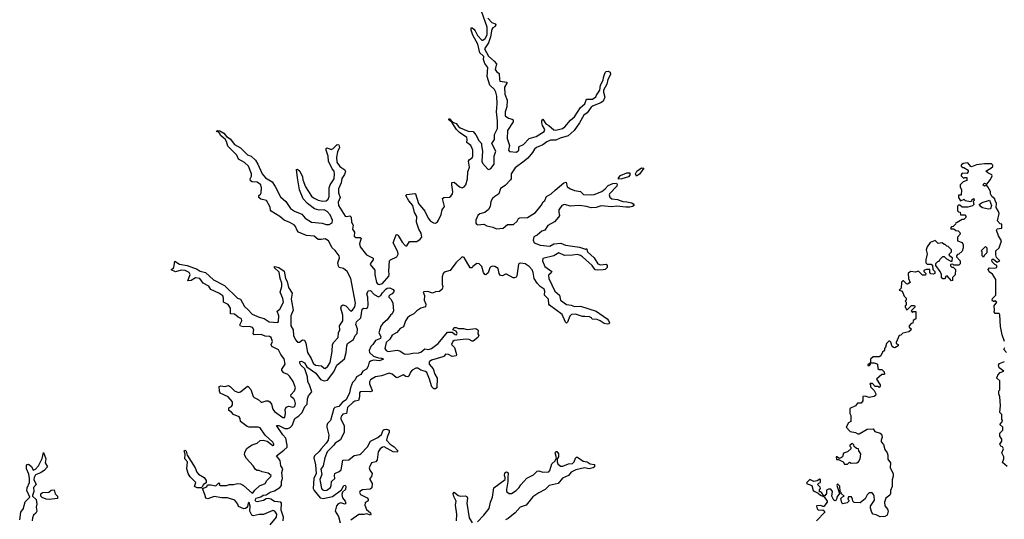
# Model space of a CAD drawing. Extents: x 2601477 to 2753313, y 449408 to 581029.
# Tile 36 of 203: x 2612515 to 2622506, y 512712 to 517780. Entities that reach past the tile are written whole.
import ezdxf

# ---------------------------------------------------------------- set-up
doc = ezdxf.new("R2010")
doc.units = 0

msp = doc.modelspace()

# ---------------------------------------------------------------- linework, layer by layer
at = {"layer": '0CON05XD'}
for points in [[(2615577.5, 514267.5), (2615605, 514244.2), (2615615, 514242.5), (2615643.1, 514265), (2615665, 514301.2), (2615684.4, 514415), (2615689.4, 514485), (2615701.4, 514508.6), (2615746.7, 514555), (2615749.2, 514605), (2615762.9, 514635), (2615760, 514675), (2615795.6, 514725), (2615792.4, 514782.4), (2615774.2, 514855), (2615781.7, 514878.3), (2615795, 514886.7), (2615825, 514878), (2615875, 514824), (2615893.8, 514835), (2615915, 514868.8), (2615923.1, 514905), (2615875.6, 515155), (2615837.2, 515227.2), (2615801.2, 515255), (2615757.3, 515267.3), (2615749.2, 515279.2), (2615744.2, 515315), (2615760, 515365), (2615757.5, 515385), (2615717.2, 515437.2), (2615684.4, 515464.4), (2615647, 515537), (2615615, 515555.7), (2615575, 515551.4), (2615545, 515548.8), (2615504.3, 515584.3), (2615425, 515592.2), (2615345, 515625.8), (2615330.3, 515640.3), (2615315, 515681.2), (2615302, 515695), (2615255, 515723.3), (2615197.2, 515747.2), (2615155, 515784.2), (2615066.7, 515836.7), (2615058.8, 515848.8), (2615055, 515877.5), (2615020, 515945), (2614960.5, 515960.5), (2614940, 515975), (2614940, 515995), (2614959.5, 516010.5), (2614966.1, 516023.9), (2614967.5, 516075), (2614961.2, 516105), (2614925, 516133.3), (2614875, 516133.8), (2614856.7, 516145), (2614853.3, 516165), (2614866.1, 516193.9), (2614865.8, 516215), (2614835.8, 516295), (2614795, 516330), (2614736.7, 516365), (2614720, 516405), (2614627, 516497), (2614614, 516545), (2614599.2, 516569.2), (2614553.8, 516605), (2614547, 516627), (2614535, 516640), (2614510, 516645), (2614525, 516657.5), (2614545, 516652.5), (2614585, 516630), (2614615, 516596.7), (2614652.1, 516572.1), (2614693.6, 516513.6), (2614755, 516481.2), (2614825, 516408.8), (2614862.5, 516395), (2614906.2, 516355), (2614932.5, 516315), (2614974, 516215), (2615010, 516175), (2615076.2, 516135), (2615108.3, 516088.3), (2615162.4, 515982.4), (2615214.2, 515934.2), (2615264, 515865), (2615305, 515839.2), (2615377.5, 515807.5), (2615412, 515765), (2615475, 515725.8), (2615582.9, 515717.1), (2615625, 515703.3), (2615655, 515703.3), (2615685, 515718), (2615690.6, 515745), (2615665, 515800), (2615635.7, 515835), (2615605, 515850), (2615555, 515849.4), (2615505, 515860.6), (2615435, 515916), (2615392.3, 515962.3), (2615355.8, 516055), (2615332.5, 516175), (2615325, 516260), (2615335, 516262.5), (2615356.7, 516245), (2615384, 516185), (2615389.2, 516155), (2615415.7, 516085.7), (2615475, 515991.2), (2615495, 515974.2), (2615545, 515950), (2615590.3, 515940.3), (2615625, 515942.5), (2615645, 515958.8), (2615656.9, 515985), (2615654.2, 516075), (2615665.5, 516104.5), (2615705.7, 516165), (2615710.6, 516215), (2615705, 516243.3), (2615686.2, 516266.2), (2615648.1, 516345), (2615644.3, 516395), (2615624.2, 516455), (2615623.3, 516475), (2615635, 516478.8), (2615675.7, 516464.3), (2615696.4, 516473.6), (2615735, 516512.9), (2615755, 516511.2), (2615759.2, 516485), (2615739.7, 516440.3), (2615728.1, 516385), (2615733.6, 516333.6), (2615765, 516290), (2615815, 516256.7), (2615821.2, 516245), (2615811.5, 516208.5), (2615785, 516170), (2615776.5, 516125), (2615751.5, 516065), (2615748.9, 516025), (2615768.6, 515975), (2615747.7, 515927.7), (2615750.6, 515895), (2615818.3, 515788.3), (2615835, 515783.3), (2615865, 515788.8), (2615876.9, 515776.9), (2615882, 515725), (2615900, 515695), (2615892.5, 515655), (2615911.4, 515625), (2615908.1, 515585), (2615925, 515571.1), (2615970.8, 515570.8), (2615981.2, 515565), (2615964.4, 515505), (2615970.8, 515475), (2616035.4, 515395.4), (2616101.2, 515361.2), (2616100.8, 515345), (2616076.5, 515315), (2616072.7, 515295), (2616118.3, 515238.3), (2616117.3, 515195), (2616135, 515113.1), (2616148.5, 515098.5), (2616163.1, 515093.1), (2616195, 515105.5), (2616260.2, 515179.8), (2616264.7, 515195.3), (2616260.5, 515230.5), (2616268.6, 515335), (2616276.2, 515345), (2616342.5, 515375), (2616357.2, 515402.8), (2616353.3, 515425), (2616304, 515515), (2616335, 515597.5), (2616345, 515600), (2616355, 515591.2), (2616395, 515524), (2616425, 515490), (2616435, 515486.2), (2616445, 515487.5), (2616471.7, 515528.3), (2616545, 515530), (2616580, 515555), (2616594, 515575), (2616587.5, 515615), (2616565.7, 515655.7), (2616540.8, 515725), (2616544, 515785), (2616522.5, 515825), (2616504.2, 515895), (2616463.4, 515943.4), (2616432.5, 515997.5), (2616445, 516006.7), (2616525, 516016.7), (2616533, 516013), (2616562.5, 515915), (2616627.8, 515837.8), (2616660.6, 515765), (2616682.9, 515735), (2616715, 515717.8), (2616735, 515716.9), (2616755, 515730.8), (2616763.5, 515746.5), (2616793.1, 515805), (2616800.5, 515849.5), (2616826.2, 515885), (2616806.7, 515965), (2616820, 515975), (2616875, 515981.2), (2616889.5, 515990.5), (2616906.7, 516015), (2616911.2, 516035), (2616898.8, 516105), (2616901.2, 516128.8), (2616925, 516133.3), (2616976.7, 516085), (2617004.2, 516074.2), (2617025, 516083.8), (2617042, 516105), (2617058, 516165), (2617060.8, 516235), (2617078, 516285), (2617070, 516345), (2617079.2, 516360.8), (2617105, 516380), (2617112, 516395), (2617112.9, 516455), (2617106.9, 516475), (2617093.8, 516505), (2617052.5, 516535), (2617056.7, 516565), (2617051.2, 516585), (2616976.2, 516635), (2616946.2, 516665), (2616900, 516740), (2616870, 516765), (2616870, 516775), (2616880, 516775), (2616911.7, 516741.7), (2616945, 516726.7), (2616968.8, 516695), (2616984.4, 516684.4), (2617065, 516650.8), (2617116.8, 516646.8), (2617143.2, 516613.2), (2617175, 516553.8), (2617201.2, 516525), (2617202.5, 516505), (2617210.5, 516445), (2617203.5, 516345), (2617211.4, 516325), (2617265, 516263.8), (2617275, 516260), (2617295, 516270), (2617328.1, 516315), (2617329.6, 516395), (2617346.9, 516445), (2617305.6, 516525), (2617333.1, 516565), (2617331.4, 516615), (2617364.2, 516675), (2617364.4, 516755), (2617354.5, 516845.5), (2617360, 516925), (2617355.6, 517005.6), (2617346.9, 517045), (2617332.6, 517072.6), (2617284.2, 517115), (2617258, 517205), (2617265.7, 517295.7), (2617235.8, 517335), (2617222.5, 517375), (2617223.8, 517405), (2617218.8, 517415), (2617184.2, 517444.2), (2617163.2, 517533.2), (2617114.6, 517624.6), (2617096.7, 517675), (2617095, 517697.5), (2617105, 517697.5), (2617125, 517683.3), (2617138.3, 517668.3), (2617161.1, 517621.1), (2617205, 517572.5), (2617215, 517572), (2617239.6, 517590.4), (2617257.1, 517625), (2617258.6, 517705), (2617200, 517865)], [(2617266.8, 517796.8), (2617305, 517750), (2617338.3, 517738.3), (2617347, 517727), (2617339.3, 517710.7), (2617315, 517696.7), (2617306.7, 517685), (2617292.7, 517607.3), (2617272, 517545), (2617230, 517485), (2617270.9, 517410.9), (2617329.7, 517359.7), (2617351.7, 517331.7), (2617338.8, 517275), (2617353.8, 517255), (2617381.2, 517235), (2617382.1, 517172.1), (2617387.5, 517157.5), (2617456.7, 517145), (2617458.8, 517135), (2617435.9, 517094.1), (2617437.5, 517025), (2617460, 516965), (2617457.5, 516895), (2617442.9, 516845), (2617440, 516805), (2617475, 516780.8), (2617512.3, 516772.3), (2617523.6, 516763.6), (2617522, 516745), (2617464.4, 516655), (2617460, 516575), (2617486, 516505), (2617473.8, 516455), (2617485, 516444), (2617555, 516435.7), (2617580.8, 516455), (2617578.8, 516485), (2617585, 516493.3), (2617627.7, 516512.3), (2617685, 516574.3), (2617755, 516595.8), (2617836, 516645), (2617844, 516665), (2617820.8, 516705), (2617812.5, 516735), (2617814.3, 516755.7), (2617825, 516772.5), (2617853.8, 516725), (2617885, 516707.1), (2617935, 516661.4), (2617955, 516658.6), (2618024.5, 516675.5), (2618048, 516692), (2618105, 516760.8), (2618144, 516795), (2618205, 516888), (2618250, 516925), (2618267, 516973), (2618290, 516975), (2618325.8, 516974.2), (2618363, 516997), (2618366.7, 517015), (2618402.5, 517065), (2618410, 517115), (2618436, 517165), (2618438.8, 517195), (2618456.1, 517243.9), (2618466.1, 517253.9), (2618487.3, 517257.3), (2618506.9, 517246.9), (2618509.2, 517225), (2618484, 517175), (2618474, 517125), (2618438.8, 517065), (2618438.8, 517045), (2618453.8, 516995), (2618436.2, 516955), (2618412.5, 516935), (2618335, 516906), (2618315, 516891.2), (2618275, 516836.2), (2618239.7, 516810.3), (2618197.1, 516735), (2618142, 516655), (2618078.9, 516601.1), (2618000.4, 516579.6), (2617955, 516559.4), (2617900.9, 516559.1), (2617865, 516541.1), (2617825, 516511.1), (2617758.8, 516485), (2617737.5, 516465), (2617718.8, 516431.2), (2617672.9, 516375), (2617635.5, 516344.5), (2617544.2, 516275.8), (2617503.8, 516215), (2617503, 516167), (2617496.7, 516155), (2617442.9, 516097.1), (2617395, 516066), (2617377.8, 516012.2), (2617335, 515986.9), (2617312.5, 515965), (2617294.2, 515935), (2617289.2, 515885), (2617272, 515855), (2617235, 515825.8), (2617185, 515811.4), (2617162.9, 515795), (2617144.2, 515745), (2617144, 515715), (2617150, 515705), (2617165, 515699.2), (2617225, 515704.3), (2617255, 515687.5), (2617315, 515676), (2617355, 515660), (2617420, 515665), (2617465, 515702.5), (2617525, 515703.8), (2617563, 515737), (2617577, 515763), (2617589.3, 515770.7), (2617667.3, 515772.7), (2617750, 515825), (2617806.7, 515895), (2617827, 515933), (2617842.5, 515945), (2617862.3, 515987.7), (2617907.9, 516012.1), (2617948.1, 516051.9), (2618035, 516126.7), (2618061.7, 516131.7), (2618071.2, 516085), (2618103.3, 516065), (2618145, 516046), (2618205, 516036.2), (2618236.1, 516006.1), (2618315, 516002.5), (2618345, 516007.5), (2618422, 516038), (2618457.3, 516062.7), (2618485, 516097.5), (2618535, 516119.2), (2618570, 516120), (2618577.1, 516107.1), (2618575, 516091.2), (2618501.4, 516015), (2618497.7, 516002.3), (2618505, 515981.2), (2618525, 515964.3), (2618582.5, 515955), (2618635, 515936.2), (2618675, 515934), (2618725, 515922), (2618741.7, 515911.7), (2618750, 515895), (2618732.5, 515885), (2618705, 515878), (2618665, 515878), (2618575, 515889.4), (2618525, 515881.4), (2618415, 515891.1), (2618365, 515874.3), (2618315, 515870.6), (2618265, 515885.5), (2618194.4, 515895.6), (2618145, 515892.2)], [(2618775, 516192.5), (2618763.8, 516215), (2618776.1, 516243.9), (2618825, 516276.2), (2618850, 516275), (2618805, 516213.3), (2618775, 516192.5)], [(2622506.7, 514515), (2622483.6, 514583.6), (2622467, 514667), (2622462.5, 514785), (2622455, 514800), (2622415, 514800), (2622402.5, 514815), (2622407.5, 514835), (2622403, 514877), (2622430, 514915), (2622415, 514930), (2622407.5, 514922.5), (2622395, 514922.5), (2622383, 514933), (2622385, 514950), (2622420, 514985), (2622420, 515145), (2622385, 515197.5), (2622353.6, 515223.6), (2622343.3, 515245), (2622357, 515263), (2622405, 515260), (2622430, 515265), (2622430, 515285), (2622410, 515295), (2622383, 515323), (2622380, 515345), (2622385, 515350), (2622395, 515350), (2622435, 515320), (2622460, 515335), (2622428.3, 515368.3), (2622420, 515395), (2622420, 515435), (2622452.5, 515465), (2622477.5, 515535), (2622448.3, 515588.3), (2622427.5, 515645), (2622433, 515657), (2622480, 515665), (2622480, 515705), (2622465, 515710), (2622438.3, 515738.3), (2622452.5, 515815), (2622447.5, 515835), (2622423.6, 515873.6), (2622427.5, 515915), (2622412.5, 515945), (2622411.7, 515961.7), (2622380, 515985), (2622367.5, 516015), (2622367, 516037), (2622340, 516085), (2622325, 516100), (2622305, 516092.5), (2622290, 516105), (2622305, 516120), (2622328.3, 516111.7), (2622365, 516160), (2622382.5, 516195), (2622380, 516205), (2622340, 516225), (2622320, 516245), (2622370, 516275), (2622388.3, 516291.7), (2622390, 516305), (2622375, 516317.5), (2622305, 516316.7), (2622225, 516307.5), (2622175, 516287.5), (2622165, 516290), (2622135, 516327.5), (2622088.3, 516321.7), (2622070, 516305), (2622070, 516295), (2622085, 516280), (2622095, 516280), (2622140, 516255), (2622140, 516235), (2622125, 516220), (2622078.3, 516221.7), (2622067.5, 516205), (2622070, 516195), (2622093, 516173), (2622105, 516180), (2622125, 516180), (2622127.5, 516175), (2622125, 516150), (2622090, 516135), (2622060, 516105), (2622060, 516085), (2622072.5, 516055), (2622070, 516000), (2622041.7, 515998.3), (2622040, 515975), (2622061.7, 515941.7), (2622075, 515950), (2622088.3, 515951.7), (2622095, 515960), (2622110, 515945), (2622163, 515937), (2622178.3, 515941.7), (2622180, 515955), (2622197, 515967), (2622200, 515945), (2622190, 515935), (2622197.5, 515905), (2622185, 515893.3), (2622135, 515878.8), (2622077.5, 515877.5), (2622055, 515900), (2622041.7, 515898.3), (2622031.7, 515888.3), (2622031.7, 515841.7), (2622041.7, 515831.7), (2622058.3, 515828.3), (2622061.7, 515801.7), (2622105, 515800), (2622117, 515787), (2622116.4, 515773.6), (2622097, 515753), (2622078.3, 515751.7), (2622028.3, 515721.7), (2622015, 515720), (2622010, 515705), (2621988.3, 515681.7), (2621971.7, 515678.3), (2621960, 515665), (2621965, 515660), (2621995, 515660), (2622013, 515643), (2622037, 515637), (2622055, 515620), (2622060, 515605), (2622030, 515575), (2622030, 515535), (2622078.3, 515518.3), (2622087.5, 515495), (2622087.5, 515465), (2622077, 515433), (2622045, 515400), (2622031.7, 515398.3), (2622020, 515385), (2622020, 515375), (2622060, 515335), (2622060, 515305), (2622045, 515290), (2621995, 515290), (2621985, 515300), (2621960, 515295), (2621961.7, 515281.7), (2621975, 515270), (2621988.3, 515268.3), (2622010, 515245), (2622007, 515193), (2621980, 515165), (2621980, 515135), (2621971.7, 515131.7), (2621925, 515180), (2621910, 515175), (2621910, 515165), (2621898.3, 515151.7), (2621881.7, 515151.7), (2621868.3, 515168.3), (2621867.5, 515195), (2621857, 515227), (2621810, 515285), (2621811.7, 515308.3), (2621831.7, 515328.3), (2621845, 515330), (2621851.7, 515348.3), (2621883, 515377), (2621897, 515377), (2621920, 515355), (2621965, 515330), (2621978.3, 515331.7), (2621980, 515365), (2621963.6, 515373.6), (2621947.5, 515395), (2621950, 515405), (2621970, 515425), (2621970, 515445), (2621935, 515480), (2621923, 515483), (2621905, 515500), (2621895, 515500), (2621877, 515517), (2621835, 515510), (2621805, 515540), (2621755, 515520), (2621723, 515477), (2621712.5, 515445), (2621722.5, 515405), (2621710, 515345), (2621710, 515315), (2621725, 515300), (2621765, 515300), (2621778.3, 515288.3), (2621780, 515245), (2621800, 515225), (2621800, 515205), (2621785, 515197.5), (2621761.7, 515201.7), (2621750, 515215), (2621750, 515245), (2621715, 515247.5), (2621690, 515235), (2621690, 515225), (2621710, 515205), (2621705, 515190), (2621675, 515190), (2621635, 515227.5), (2621605, 515217.5), (2621553.6, 515226.4), (2621530, 515205), (2621532.5, 515155), (2621550, 515115), (2621525, 515097.5), (2621515, 515100), (2621485, 515130), (2621475, 515130), (2621461.7, 515118.3), (2621460, 515055), (2621440, 515035), (2621470, 515025), (2621490, 514975), (2621510, 514955), (2621510, 514935), (2621500, 514925), (2621510, 514915), (2621510, 514885), (2621501.7, 514878.3), (2621500, 514865), (2621508.3, 514858.3), (2621511.7, 514841.7), (2621525, 514840), (2621565, 514880), (2621595, 514880), (2621600, 514875), (2621600, 514865), (2621560, 514825), (2621575, 514810), (2621585, 514820), (2621608.3, 514818.3), (2621610, 514745), (2621581.7, 514728.3), (2621578.3, 514701.7), (2621561.7, 514698.3), (2621540, 514675), (2621541.7, 514661.7), (2621560, 514645), (2621558.3, 514631.7), (2621537, 514613), (2621475, 514600), (2621455, 514580), (2621440, 514575), (2621410, 514505), (2621410, 514495), (2621430, 514485), (2621428.3, 514471.7), (2621395, 514452.5), (2621383, 514453), (2621370, 514465), (2621355, 514510), (2621345, 514520), (2621335, 514520), (2621310, 514495), (2621301.7, 514458.3), (2621290, 514445), (2621290, 514425), (2621271.7, 514408.3), (2621255, 514370), (2621235, 514360), (2621175, 514360), (2621150, 514335), (2621150, 514300), (2621121.7, 514278.3), (2621121.7, 514271.7), (2621138.3, 514271.7), (2621150, 514285), (2621150, 514300), (2621185, 514300), (2621205, 514292.5), (2621220, 514285), (2621221.7, 514241.7), (2621235, 514230), (2621265, 514230), (2621287, 514207), (2621290, 514185), (2621285, 514180), (2621265, 514180), (2621210, 514135), (2621247, 514077), (2621247, 514063), (2621235, 514050), (2621225, 514060), (2621195, 514060), (2621168.3, 514088.3), (2621145, 514090), (2621140, 514085), (2621150, 514075), (2621150, 514055), (2621187, 514017), (2621202.5, 513985), (2621200.7, 513969.3), (2621185, 513956.7), (2621135, 513946.7), (2621095, 513960), (2621071.7, 513958.3), (2621070, 513915), (2621055, 513890), (2621015, 513890), (2620995, 513862.5), (2620940, 513835), (2620940, 513785), (2620950, 513765), (2620950, 513705), (2620925, 513690), (2620900, 513645), (2620941.7, 513601.7), (2620995, 513592.5), (2621018.3, 513578.3), (2621035, 513577.5), (2621115, 513627.5), (2621175, 513630), (2621191.7, 513601.7), (2621247, 513587), (2621260, 513575), (2621267.5, 513545), (2621257.5, 513515), (2621258.3, 513498.3), (2621280.7, 513470.7), (2621295, 513420), (2621316.7, 513385), (2621323.9, 513363.9), (2621322.7, 513322.7), (2621350, 513285), (2621346.7, 513235), (2621380, 513175), (2621379.3, 513150.7), (2621367, 513113), (2621366.7, 513045), (2621352.5, 513005), (2621352.5, 512975), (2621343, 512957), (2621305, 512927.5), (2621291.2, 512885), (2621295, 512850), (2621320, 512815), (2621326.2, 512795), (2621316.7, 512755), (2621295, 512740), (2621245, 512737.5), (2621206.4, 512756.4), (2621175, 512763.3), (2621162.3, 512782.3), (2621147.5, 512825), (2621147.5, 512845), (2621187.5, 512905), (2621187, 512947), (2621180, 512965), (2621165, 512980), (2621135, 512980), (2621115, 512960), (2621095, 512920), (2621045, 512880), (2620983, 512883), (2620970, 512895), (2620967, 512917), (2620955, 512940), (2620925, 512940), (2620920, 512915), (2620930, 512905), (2620930, 512895), (2620911.7, 512878.3), (2620868.3, 512868.3), (2620858.3, 512878.3), (2620848.3, 512921.7), (2620865, 512940), (2620880, 512945), (2620850, 512975), (2620850, 512985), (2620840, 512995), (2620837, 513047), (2620815, 513070), (2620807.5, 513055), (2620832.5, 512975), (2620807.5, 512935), (2620806.7, 512923.3)], [(2618590.7, 516160.7), (2618591.2, 516175), (2618611.7, 516198.3), (2618675, 516227.5), (2618705, 516227.5), (2618705.8, 516204.2), (2618691.2, 516185), (2618625, 516164.3), (2618590.7, 516160.7)], [(2622345, 515857.5), (2622285, 515872.5), (2622270.7, 515880.7), (2622252.5, 515905), (2622280, 515925), (2622355, 515950), (2622376.7, 515895), (2622365, 515862.5), (2622345, 515857.5)], [(2618145, 515892.2), (2618105, 515890), (2618045, 515906.7), (2618015, 515894), (2617987.3, 515852.7), (2617984.3, 515825), (2617991.2, 515795), (2617984.1, 515775.9), (2617940.5, 515729.5), (2617875, 515693.8), (2617845, 515646.2), (2617815, 515635.7), (2617767.2, 515592.8), (2617733.8, 515576.2), (2617725.8, 515545), (2617735.9, 515515.9), (2617795, 515491.2), (2617895, 515484), (2617935, 515506.2), (2618005, 515511.4), (2618055, 515492.9), (2618195, 515473.8), (2618257, 515453), (2618267.5, 515457.5), (2618276.7, 515425), (2618345, 515363.3), (2618383, 515303), (2618407.7, 515292.3), (2618465, 515298.8), (2618477.5, 515285), (2618476.7, 515265), (2618455, 515246.7), (2618435, 515241.2), (2618375, 515238.8), (2618355, 515243.8), (2618323.3, 515285), (2618225.5, 515375.5), (2618205, 515389.2), (2618175, 515398), (2618125, 515390), (2618045, 515388.6), (2617986.1, 515413.9), (2617935, 515384.2), (2617825, 515355.8), (2617820, 515335), (2617845, 515276), (2617913.3, 515225), (2617909.5, 515210.5), (2617881.4, 515188.6), (2617883.1, 515155), (2617945, 515026.2), (2617992, 514985), (2618004.3, 514934.3), (2618065, 514890.8), (2618110, 514885), (2618145, 514871.2), (2618204.3, 514874.3), (2618364.3, 514824.3), (2618475, 514746.2), (2618488.8, 514728.8), (2618500, 514705), (2618497.5, 514695), (2618475, 514691.2), (2618445, 514698.8), (2618405, 514726.2), (2618375, 514737.5), (2618325, 514742.5), (2618317.5, 514755), (2618295.8, 514765.8), (2618248.8, 514768.8), (2618225, 514769.2), (2618155, 514791.2), (2618115, 514788.8), (2618097.3, 514772.7), (2618075, 514710), (2618065, 514700), (2618055, 514710), (2618018.3, 514788.3), (2617890, 514885), (2617883.8, 514895), (2617880, 514945), (2617841.2, 514985), (2617844, 515025), (2617835.8, 515045), (2617795, 515073.3), (2617765, 515107.5), (2617735.8, 515155), (2617727.1, 515215), (2617715, 515241.2), (2617684.2, 515275), (2617645, 515304.4), (2617601.3, 515308.7), (2617585, 515306.9), (2617575, 515298.8), (2617558.6, 515181.4), (2617551.7, 515168.3), (2617535, 515160), (2617521.7, 515161.7), (2617455, 515200), (2617445, 515200), (2617415, 515182), (2617394.3, 515184.3), (2617380, 515205), (2617370, 515255), (2617335, 515277.5), (2617315, 515280.6), (2617295, 515273.8), (2617285, 515262.5), (2617267.6, 515212.4), (2617245, 515193.3), (2617235, 515196.7), (2617220, 515215), (2617205, 515277.5), (2617177.5, 515305), (2617152.5, 515307.5), (2617114.2, 515275.8), (2617105, 515263.3), (2617085, 515263.3), (2617025, 515367.5), (2617005, 515373.3), (2616942, 515315), (2616884.3, 515235.7), (2616821.7, 515218.3), (2616811.2, 515205), (2616803, 515173), (2616803.3, 515095), (2616810, 515075), (2616803.3, 515045), (2616775.9, 515024.1), (2616735, 515020), (2616705, 515006.2), (2616655, 515022.5), (2616615, 515020), (2616610, 515015), (2616621.7, 514981.7), (2616619.2, 514935), (2616636, 514895), (2616634.2, 514865.8), (2616585, 514853.3), (2616545, 514826.7), (2616513.3, 514795), (2616475, 514775.8), (2616450, 514755), (2616429.2, 514725), (2616408.8, 514665), (2616375, 514646), (2616341.9, 514608.1), (2616295, 514580.8), (2616270, 514540), (2616232.9, 514505), (2616218.8, 514445), (2616235, 514422.9), (2616255, 514415.7), (2616345, 514428.9), (2616371.4, 514421.4), (2616415, 514390), (2616435, 514385.7), (2616470.5, 514389.5), (2616505, 514398), (2616565, 514400), (2616585, 514408.1), (2616625, 514440.8), (2616665, 514436), (2616693.3, 514445), (2616761.2, 514495), (2616855, 514608.8), (2616905, 514610), (2616932.5, 514585), (2616946, 514584), (2616953.3, 514595), (2616945, 514620), (2616910, 514635), (2616925, 514657.5), (2616945, 514657.5), (2616967, 514647), (2617018.3, 514648.3), (2617055, 514636.7), (2617143, 514647), (2617162.5, 514635), (2617167.5, 514625), (2617163.6, 514593.6), (2617172.5, 514575), (2617162.5, 514555), (2617115, 514520), (2617105, 514520), (2617077, 514537), (2617045, 514537.5), (2616925, 514526.2), (2616910, 514515), (2616897.5, 514485), (2616928.8, 514455), (2616947.5, 514385), (2616945, 514370), (2616903.9, 514363.9), (2616865, 514383.8), (2616835, 514386.2), (2616823.3, 514366.7), (2616810, 514360), (2616692.5, 514325), (2616671.2, 514308.8), (2616670, 514285), (2616709.3, 514239.3), (2616728, 514185), (2616751.2, 514145), (2616747.5, 514045), (2616735, 514036.7), (2616716.4, 514036.4), (2616696.7, 514055), (2616674.1, 514134.1), (2616645, 514201.2), (2616632.7, 514212.7), (2616585, 514226.2), (2616555, 514245.7), (2616535, 514245.7), (2616498.8, 514225), (2616482, 514205), (2616465, 514162.5), (2616455, 514156.7), (2616435, 514160), (2616405, 514176), (2616345, 514146.2), (2616335, 514148.8), (2616295, 514184), (2616265, 514194), (2616185, 514168.6), (2616125, 514157.1), (2616076, 514125), (2616064.5, 514105.5), (2616065.7, 514085), (2616093.3, 514016.7), (2616090, 514010), (2616075, 514004.3), (2616035, 514009.4), (2615971.2, 514005), (2615963.3, 513995), (2615962.5, 513955), (2615953.3, 513916.7), (2615915, 513910), (2615895, 513897.5), (2615840, 513845), (2615830, 513785), (2615795, 513777.1), (2615782.5, 513765), (2615773.1, 513745), (2615773, 513727), (2615807.5, 513665), (2615807.1, 513595), (2615771.8, 513518.2), (2615714.6, 513485.4), (2615701.4, 513465), (2615633.5, 513395), (2615610.6, 513335), (2615592.9, 513255), (2615570.8, 513219.2), (2615582, 513165), (2615562.2, 513115), (2615563.3, 513096.7), (2615577.5, 513025), (2615585, 513013.1), (2615605.5, 513004.5), (2615631.3, 513008.7), (2615667.5, 513035), (2615675.8, 513055), (2615680, 513095), (2615713.8, 513125), (2615708.8, 513155), (2615713.3, 513175), (2615756.7, 513195), (2615776.2, 513215), (2615795, 513312.5), (2615855, 513314), (2615910.3, 513359.7), (2615965, 513368.8), (2615975, 513376), (2616045, 513446), (2616073.3, 513505), (2616147.6, 513542.4), (2616187.3, 513572.7), (2616204.2, 513615), (2616215, 513624), (2616235.9, 513625.9), (2616262.5, 513615), (2616263.3, 513595), (2616243.8, 513545), (2616238.8, 513515), (2616275, 513472.5), (2616315, 513446.2), (2616352.5, 513405), (2616345, 513393.3), (2616305, 513396.2), (2616215, 513447.5), (2616195, 513442), (2616174.2, 513425), (2616154.2, 513395), (2616143.3, 513315), (2616127.5, 513295), (2616085, 513283.3), (2616061.2, 513235), (2616068.8, 513208.8), (2616090, 513175), (2616083.6, 513146.4), (2616067.5, 513125), (2616067.5, 513115), (2616090, 513075), (2616087.7, 513032.3), (2616072, 513018), (2615995, 513011.2), (2615966.7, 512995), (2615963.3, 512985), (2615973.3, 512965), (2616039.7, 512929.7), (2616052, 512915), (2616050, 512900), (2616020.3, 512879.7), (2616017.5, 512855), (2616035, 512810), (2616075, 512776.7), (2616079.3, 512760.7), (2616075, 512753.3), (2616038, 512768), (2616009.1, 512760.9), (2615955, 512760.8), (2615875, 512703.3)], [(2622295, 515370), (2622280, 515385), (2622280, 515425), (2622270, 515435), (2622315, 515480), (2622327.5, 515465), (2622327.5, 515415), (2622301.7, 515388.3), (2622295, 515370)], [(2615056.7, 512655), (2615122.5, 512735), (2615123.3, 512765), (2615105, 512795.8), (2615085, 512800), (2614988.3, 512761.7), (2614945, 512762), (2614885, 512746), (2614870, 512755), (2614850.8, 512795), (2614854.2, 512845), (2614845, 512881.2), (2614834.4, 512875.6), (2614827, 512843), (2614818.6, 512831.4), (2614805, 512821.2), (2614789.3, 512819.3), (2614735, 512842.5), (2614728.8, 512865), (2614698.8, 512905), (2614625, 512928.9), (2614565, 512929.4), (2614488.3, 512941.7), (2614425, 512919.2), (2614402.5, 512925), (2614393.8, 512965), (2614370, 513025), (2614415, 513042.5), (2614420, 513060), (2614455, 513061.4), (2614505, 513050), (2614535, 513082.5), (2614542.5, 513075), (2614540, 513065), (2614554, 513054), (2614615, 513055.7), (2614643.8, 513063.8), (2614685.9, 513064.1), (2614725, 513073.8), (2614755, 513070), (2614785, 513053.8), (2614875, 512977.5), (2614885, 512982), (2614901.9, 513008.1), (2614947.6, 513052.4), (2615005.7, 513074.3), (2615024.4, 513105.6), (2615063.8, 513145), (2615065.8, 513155), (2615035, 513179.2), (2614975, 513193.3), (2614946.4, 513206.4), (2614925, 513207.5), (2614907, 513217), (2614885, 513252.5), (2614815, 513330), (2614797.5, 513365), (2614798.3, 513391.7), (2614820.7, 513429.3), (2614837, 513443), (2614875, 513466.7), (2614925, 513482.5), (2614955, 513512.5), (2614985, 513513.3), (2615025, 513504), (2615085, 513460), (2615093.3, 513465), (2615093.8, 513475), (2615085, 513493.3), (2615005, 513566.7), (2614955, 513638.8), (2614935, 513648), (2614845, 513647.1), (2614823.3, 513653.3), (2614754.2, 513704.2), (2614753.3, 513735), (2614741.7, 513751.7), (2614685, 513773.8), (2614665, 513797.5), (2614636.7, 513815), (2614638.3, 513841.7), (2614665, 513857.5), (2614675, 513872.5), (2614673.8, 513905), (2614630, 513955), (2614550.7, 513990.7), (2614542.3, 514012.3), (2614540.5, 514059.5), (2614555, 514066), (2614595, 514058), (2614635, 514068.8), (2614655, 514056.2), (2614695, 514013.8), (2614735, 513996.7), (2614755, 514003.8), (2614825, 514063.3), (2614835, 514060), (2614859.7, 514029.7), (2614885, 513957.5), (2614895, 513946.2), (2614935, 513926.2), (2614965, 513901.2), (2614975, 513898.8), (2615015, 513913.8), (2615035, 513913.3), (2615052.3, 513902.3), (2615069.1, 513879.1), (2615085, 513830), (2615100, 513805), (2615185, 513744.2), (2615205, 513743.8), (2615211.7, 513788.3), (2615208.6, 513825), (2615220.3, 513849.7), (2615245, 513859.4), (2615285, 513848.8), (2615306.2, 513855), (2615312.5, 513885), (2615308.6, 513915), (2615295.8, 513935), (2615271.2, 513955), (2615266.2, 513975), (2615305, 514016.2), (2615314.1, 514044.1), (2615289.1, 514109.1), (2615254, 514165), (2615235, 514180.8), (2615195, 514198.8), (2615175, 514222.5), (2615176.7, 514235), (2615208.8, 514285), (2615200.3, 514340.3), (2615165, 514383.8), (2615140.7, 514430.7), (2615072, 514465), (2615068, 514485), (2615080, 514515), (2615065.6, 514555), (2615050, 514565), (2615005, 514570), (2614965, 514586.2), (2614892.9, 514582.9), (2614883.1, 514595), (2614890, 514635), (2614877.1, 514657.1), (2614846, 514666), (2614785, 514664.5), (2614755, 514672.5), (2614749.2, 514685), (2614770.6, 514725), (2614765, 514743.8), (2614731.1, 514761.1), (2614695, 514794.2), (2614653.3, 514795), (2614654.4, 514855), (2614630.2, 514890.2), (2614584.2, 514915), (2614584.4, 514955), (2614575, 514977.1), (2614535.3, 515005.3), (2614455, 515044.4), (2614435, 515075.6), (2614377.4, 515107.4), (2614343.6, 515153.6), (2614299.1, 515160.9), (2614255, 515135.8), (2614222.5, 515132.5), (2614246, 515195), (2614236, 515215), (2614195, 515234.4), (2614155, 515239.4), (2614095, 515223.3), (2614051.7, 515241.7), (2614078, 515265), (2614090, 515330), (2614135, 515300.8), (2614215, 515286.9), (2614315, 515248.1), (2614345, 515230.6), (2614398.8, 515215), (2614481.1, 515141.1), (2614593.3, 515083.3), (2614725, 514954.2), (2614755, 514943.3), (2614795, 514869.2), (2614831.2, 514841.2), (2614875, 514793.5), (2614945, 514761.8), (2614995, 514748.2), (2615045, 514715.6), (2615135, 514706.7), (2615140.8, 514719.2), (2615144.3, 514775), (2615126.4, 514823.6), (2615155, 514842), (2615191.5, 514915), (2615185, 514950), (2615159.4, 515015), (2615174.4, 515075), (2615175.8, 515105.8), (2615158.8, 515155), (2615147.7, 515217.7), (2615097.5, 515265), (2615103.3, 515276.7), (2615145, 515267.5), (2615197.3, 515227.3), (2615212, 515155), (2615227.5, 515125), (2615242.6, 515062.6), (2615280, 515005), (2615268.1, 514945), (2615288.6, 514835), (2615266.9, 514775), (2615267.1, 514675), (2615290, 514635), (2615294.5, 514575), (2615315, 514532.5), (2615335, 514507.1), (2615355, 514507.1), (2615385, 514532), (2615405, 514528), (2615418.6, 514498.6), (2615436.5, 514405), (2615474, 514344), (2615493.6, 514295), (2615516.2, 514275), (2615577.5, 514267.5)], [(2615189.2, 512695), (2615190.3, 512735), (2615167.8, 512805), (2615171.5, 512875), (2615165, 512886.7), (2615135, 512890.4), (2615102.3, 512892.3), (2615065, 512915.5), (2615036.6, 512923.4), (2615015, 512920.8), (2614988.5, 512901.5), (2614925, 512889.4), (2614912.5, 512892.5), (2614905.8, 512905), (2614915, 512927.5), (2614961.2, 512938.8), (2614986.7, 512955), (2615015, 512960.8), (2615055, 512987.5), (2615099.5, 513000.5), (2615154.3, 513035.7), (2615171.2, 513055), (2615172.5, 513095), (2615182.9, 513127.1), (2615175.8, 513185), (2615186.7, 513225), (2615163.3, 513255), (2615156.8, 513306.8), (2615120, 513355), (2615196.7, 513413.3), (2615227.5, 513445), (2615230, 513465), (2615214.2, 513535), (2615185, 513568), (2615120, 513665), (2615145, 513663.3), (2615205, 513631.8), (2615235, 513631.8), (2615258.3, 513641.7), (2615280, 513665), (2615307.1, 513735), (2615348, 513762), (2615382.9, 513795), (2615410, 513855), (2615430.6, 513879.4), (2615434.3, 513935), (2615445.8, 513964.2), (2615480, 514005), (2615455.5, 514075.5), (2615438, 514105), (2615436.6, 514156.6), (2615407.5, 514237.5), (2615368, 514275), (2615358, 514295), (2615357.5, 514312.5), (2615375, 514316.2), (2615405, 514300), (2615429.1, 514259.1), (2615519.2, 514195), (2615568.8, 514128.8), (2615605, 514117.8), (2615637.3, 514122.7), (2615701.1, 514208.9), (2615732.9, 514275), (2615809.7, 514340.3), (2615827.8, 514405), (2615833, 514473), (2615840.8, 514495), (2615902.7, 514537.3), (2615920.8, 514575), (2615938, 514595), (2615942.7, 514642.7), (2615926.8, 514686.8), (2615931.4, 514715), (2615977.5, 514755), (2615991.2, 514845), (2616005, 514853.8), (2616038.3, 514851.7), (2616047.5, 514862.5), (2616051.2, 514885), (2616048.8, 514965), (2616036.2, 514995), (2616050.7, 515029.3), (2616075, 515032.5), (2616110.8, 514990.8), (2616155, 514968.8), (2616179.2, 514980.8), (2616195, 515008.8), (2616230, 515045), (2616245, 515055.8), (2616269.3, 515059.3), (2616305, 515042.5), (2616313.3, 515025), (2616295, 514997.5), (2616275, 514990), (2616260, 514975), (2616260, 514965), (2616285, 514940), (2616302.5, 514905), (2616308.8, 514825), (2616296.2, 514795), (2616278.6, 514781.4), (2616243.8, 514735), (2616200.5, 514699.5), (2616180.5, 514669.5), (2616158.8, 514605), (2616180.8, 514565), (2616175.6, 514545), (2616124.4, 514525.6), (2616098.6, 514485), (2616078.1, 514465), (2616060, 514425), (2616066.2, 514405), (2616105, 514367.1), (2616155, 514349.2), (2616190, 514345), (2616207.5, 514335), (2616165, 514320.8), (2616105.8, 514325.8), (2616073.3, 514316.7), (2616062.5, 514305), (2616050.8, 514265), (2616035, 514236.2), (2615996.2, 514215), (2615975, 514180), (2615934.1, 514155.9), (2615920, 514125), (2615905, 514114), (2615890.6, 514099.4), (2615871.1, 514045), (2615861.9, 513995), (2615826.9, 513925), (2615790.1, 513899.9), (2615755, 513857.5), (2615714.5, 513845.5), (2615702.5, 513835), (2615668.6, 513715), (2615638.8, 513685), (2615630, 513665), (2615630, 513645), (2615653.1, 513565), (2615643.6, 513515), (2615626.4, 513485), (2615572.7, 513427.3), (2615555, 513399.4), (2615506.4, 513355), (2615499.2, 513335), (2615517.1, 513265), (2615523.1, 513176.9), (2615500, 513125), (2615493.5, 513025), (2615501.9, 513005), (2615565, 512930), (2615595, 512922.5), (2615688.5, 512941.5), (2615779.3, 513010.7), (2615805, 513055.7), (2615816.7, 513056.7), (2615825.5, 513044.5), (2615820, 513015), (2615792.1, 512987.9), (2615783.3, 512965), (2615789.1, 512929.1), (2615817.5, 512895), (2615825.8, 512874.2), (2615815, 512866.2), (2615775, 512878.1), (2615745, 512868.1), (2615730.9, 512849.1), (2615716.2, 512795), (2615750.3, 512740.3), (2615765.6, 512674.4)], [(2622530, 514405), (2622502.5, 514435), (2622510, 514455)], [(2622535, 513246.7), (2622488.3, 513288.3), (2622502.5, 513325), (2622502.5, 513345), (2622480, 513385), (2622497.5, 513425), (2622486.4, 513446.4), (2622470, 513455), (2622462.5, 513475), (2622480, 513505), (2622480, 513525), (2622460, 513555), (2622460, 513585), (2622490, 513615), (2622490, 513645), (2622460, 513675), (2622485, 513700), (2622487.5, 513715), (2622480, 513725), (2622480, 513775), (2622462.5, 513795), (2622466.2, 513865), (2622460, 513955), (2622450, 513985), (2622450, 514015), (2622460, 514025), (2622460, 514115), (2622430, 514145), (2622430, 514155), (2622438.3, 514161.7), (2622440, 514175), (2622465, 514200), (2622500, 514215), (2622455, 514250), (2622447.5, 514275), (2622457, 514293), (2622508.3, 514311.7)], [(2620915, 513272.5), (2620935, 513290), (2620952.5, 513282.5), (2621010, 513285), (2621026.7, 513295), (2621043.3, 513325), (2621050, 513375), (2621030, 513405), (2621028.3, 513428.3), (2621005, 513430), (2620981.7, 513451.7), (2620978.3, 513468.3), (2620965, 513480), (2620940, 513465), (2620940, 513455), (2620950, 513445), (2620950, 513425), (2620915, 513397.5), (2620875, 513382.5), (2620863.6, 513346.4), (2620855, 513337.5), (2620835, 513330), (2620807, 513347), (2620800, 513345), (2620805, 513320), (2620825, 513320), (2620870, 513295), (2620885, 513272.5), (2620915, 513272.5)], [(2612515, 512707.5), (2612527.5, 512782.5), (2612555, 512822.5), (2612560.8, 512850.8), (2612570.6, 512889.4), (2612617.5, 512935), (2612587.8, 513005), (2612590.5, 513029.5), (2612614.3, 513085), (2612615.7, 513125), (2612608.8, 513168.8), (2612583.8, 513225), (2612582.5, 513257.5), (2612591.7, 513268.3), (2612605, 513270), (2612636.4, 513246.4), (2612651.7, 513211.7), (2612675, 513220), (2612705, 513253.3), (2612741.7, 513328.3), (2612755, 513390), (2612780, 513325), (2612773, 513283), (2612797.5, 513245), (2612765, 513206.7), (2612725, 513182), (2612675, 513161.2), (2612662.5, 513135), (2612658, 513115), (2612681.2, 513065), (2612656.7, 513035), (2612657.1, 512995), (2612643.9, 512953.9), (2612646, 512945), (2612682.3, 512912.3), (2612690, 512865), (2612682.5, 512835), (2612687.5, 512795), (2612677.5, 512775), (2612656.4, 512753.6), (2612644, 512725), (2612640, 512695)], [(2614315, 513032), (2614287.5, 513045), (2614301.2, 513085), (2614245, 513144), (2614224, 513175), (2614210, 513225), (2614216.2, 513295), (2614192, 513325), (2614193.9, 513373.9), (2614184.3, 513405), (2614195, 513413.3), (2614205, 513402.5), (2614213.8, 513363.8), (2614294.2, 513235), (2614311.1, 513191.1), (2614331.1, 513171.1), (2614386, 513135), (2614406.2, 513105), (2614408.3, 513081.7), (2614380, 513065), (2614368.3, 513041.7), (2614355, 513032.5), (2614315, 513032)], [(2617160, 512685), (2617226.4, 512753.6), (2617279.7, 512820.3), (2617293.8, 512885), (2617314, 512935), (2617327.5, 513032.5), (2617440, 513115), (2617442.5, 513135), (2617433.3, 513155), (2617437, 513183), (2617455, 513192.5), (2617470, 513185), (2617473.3, 513175), (2617467.5, 513135), (2617470, 513095), (2617454, 513015), (2617456.2, 512995), (2617482.7, 512972.7), (2617505, 512974), (2617553.8, 513005), (2617585, 513033.8), (2617599.5, 513060.5), (2617660.5, 513129.5), (2617728.8, 513161.2), (2617765, 513201.2), (2617783.6, 513203.6), (2617825, 513191.2), (2617885, 513193.8), (2617895, 513207.5), (2617915, 513273.3), (2617947.5, 513305), (2617963.3, 513335), (2617947.5, 513385), (2617955, 513400), (2617965, 513400), (2617983.3, 513375), (2617983.3, 513345), (2617970, 513325), (2617970, 513295), (2617976.2, 513275), (2618002.4, 513252.4), (2618025, 513250.8), (2618084.4, 513275.6), (2618125, 513279.2), (2618142, 513295), (2618155, 513332.5), (2618165, 513342.5), (2618175, 513342.5), (2618233, 513303), (2618272.5, 513295), (2618305, 513273.8), (2618347, 513267), (2618347.5, 513245), (2618335, 513233.3), (2618295, 513224), (2618245, 513233.8), (2618157.9, 513212.1), (2618111.2, 513188.8), (2618082.3, 513157.7), (2618021.7, 513128.3), (2617980, 513075), (2617888.8, 513055), (2617847.2, 513012.8), (2617781.3, 512978.7), (2617721.7, 512938.3), (2617654.4, 512855.6), (2617595, 512834), (2617542.6, 512777.4), (2617470.5, 512719.5), (2617445, 512707.1)], [(2620806.7, 512923.3), (2620795, 512902.5), (2620785, 512897.5), (2620777.5, 512905), (2620757, 512947), (2620763.8, 512995), (2620745.8, 513015.8), (2620723.9, 513016.1), (2620703.6, 513006.4), (2620702.5, 512975), (2620685, 512950), (2620671.7, 512951.7), (2620655, 512980), (2620645, 512990), (2620631.7, 512991.7), (2620631.7, 513011.7), (2620640, 513025), (2620637, 513037), (2620610, 513065), (2620625, 513080), (2620640, 513085), (2620640, 513115), (2620635, 513117.5), (2620607, 513103), (2620575, 513096.7), (2620533.6, 513116.4), (2620502.5, 513085), (2620500, 513075), (2620553, 513053), (2620567.5, 513005), (2620582.3, 512992.3), (2620618.3, 512978.3), (2620640, 512955), (2620678.3, 512938.3), (2620710, 512895), (2620710, 512885), (2620675, 512842.5), (2620665, 512840), (2620645, 512852.5), (2620605, 512850), (2620600, 512845), (2620608.3, 512818.3), (2620620, 512805), (2620665, 512807.5), (2620679.3, 512799.3), (2620686.7, 512785), (2620600, 512695)], [(2612815, 512914), (2612785, 512915.7), (2612743.4, 512933.4), (2612730.8, 512945), (2612731.1, 512968.9), (2612745, 512984), (2612811.7, 512988.3), (2612835, 513007.5), (2612865, 513010), (2612875, 512970), (2612900, 512945), (2612898.3, 512921.7), (2612815, 512914)], [(2616946.7, 512695), (2616952, 512765), (2616938.8, 512855), (2616943.3, 512895), (2616921.7, 512941.7), (2616912.5, 512975), (2616925, 512987.5), (2616965, 512953.3), (2616986.4, 512946.4), (2617035, 512948.8), (2617053.3, 512943.3), (2617058.8, 512925), (2617053.6, 512876.4), (2617074.3, 512725), (2617105, 512677.5)]]:
    msp.add_lwpolyline(points, dxfattribs=at)

doc.saveas('drawing.dxf')
